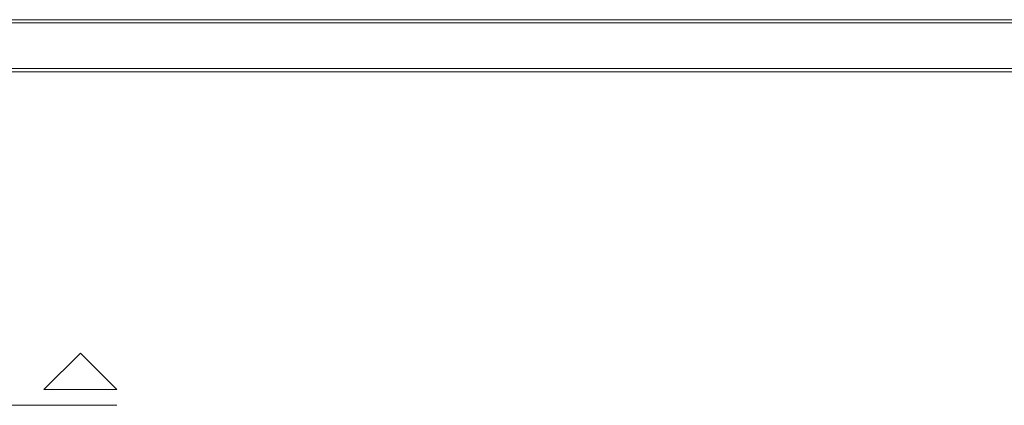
# Model space of a CAD drawing. Extents: x -297 to 573, y -46 to 548.
# Tile 213 of 256: x 195 to 258, y 357 to 381. Entities that reach past the tile are written whole.
import ezdxf
from ezdxf.lldxf.tags import DXFTag

# ---------------------------------------------------------------- set-up
doc = ezdxf.new("R2010")
doc.units = 0
doc.layers.get('0').update_dxf_attribs({"lineweight": 35})
for name, color, linetype, lineweight in [('5_EG-BESTAND', 7, 'Continuous', 25), ('5_EG-NEU', 7, 'Continuous', 25), ('5_EG-SCHNITT BETONRAHMEN', 7, 'Continuous', 25)]:
    doc.layers.add(name, color=color, linetype=linetype, lineweight=lineweight)
tags = doc.linetypes.add('ALL_S14', pattern=[0.002, 0.001, -0.001]).pattern_tags.tags
tags[6:7] = [DXFTag(74, 4), DXFTag(75, 0), DXFTag(340, '0'), DXFTag(46, 1.0), DXFTag(50, 0.0), DXFTag(44, 0.0), DXFTag(45, 0.0)]
tags[4:5] = [DXFTag(74, 4), DXFTag(75, 0), DXFTag(340, '0'), DXFTag(46, 1.0), DXFTag(50, 0.0), DXFTag(44, 0.0), DXFTag(45, 0.0)]
tags = doc.linetypes.add('STRICHPUNKT2_S5', pattern=[0.01, 0.008, -0.001, 0, -0.001]).pattern_tags.tags
tags[10:11] = [DXFTag(74, 4), DXFTag(75, 0), DXFTag(340, '0'), DXFTag(46, 1.0), DXFTag(50, 0.0), DXFTag(44, 0.0), DXFTag(45, 0.0)]
tags[8:9] = [DXFTag(74, 4), DXFTag(75, 0), DXFTag(340, '0'), DXFTag(46, 1.0), DXFTag(50, 0.0), DXFTag(44, 0.0), DXFTag(45, 0.0)]
tags[6:7] = [DXFTag(74, 4), DXFTag(75, 0), DXFTag(340, '0'), DXFTag(46, 1.0), DXFTag(50, 0.0), DXFTag(44, 0.0), DXFTag(45, 0.0)]
tags[4:5] = [DXFTag(74, 4), DXFTag(75, 0), DXFTag(340, '0'), DXFTag(46, 1.0), DXFTag(50, 0.0), DXFTag(44, 0.0), DXFTag(45, 0.0)]

# ---------------------------------------------------------------- blocks, each defined once
blk = doc.blocks.new('Referenz-A07ALD4Q1N', base_point=(-101.907, -12.836))
at = {"layer": '5_EG-BESTAND', "color": 0, "linetype": 'ALL_S14', "lineweight": 13, "ltscale": 0.13}
for p, q in [((321.786, 380.889), (177.513, 380.889)), ((321.791, 377.989), (177.513, 377.989))]:
    blk.add_line(p, q, dxfattribs=at)
at = {"layer": '5_EG-NEU', "color": 0, "linetype": 'ALL_S14', "lineweight": 13, "ltscale": 0.13}
for p, q in [((321.786, 381.089), (181.513, 381.089)), ((321.791, 377.789), (181.516, 377.789))]:
    blk.add_line(p, q, dxfattribs=at)
at = {"layer": '5_EG-SCHNITT BETONRAHMEN', "color": 0, "lineweight": 13}
for p, q in [((196.896, 357.613), (199.205, 359.922)), ((199.205, 359.922), (201.514, 357.613)), ((199.205, 359.922), (199.205, 359.922)), ((196.896, 357.613), (201.514, 357.613))]:
    blk.add_line(p, q, dxfattribs=at)
at = {"layer": '5_EG-SCHNITT BETONRAHMEN', "color": 0, "linetype": 'STRICHPUNKT2_S5', "lineweight": 13, "ltscale": 0.13}
blk.add_line((149.914, 356.613), (201.514, 356.613), dxfattribs=at)

msp = doc.modelspace()

# ---------------------------------------------------------------- block references
at = {"color": 251, "lineweight": 25, "ltscale": 0.25, "true_color": 0x585858}
msp.add_blockref('Referenz-A07ALD4Q1N', (-101.907, -12.836), dxfattribs=at)

doc.saveas('drawing.dxf')
